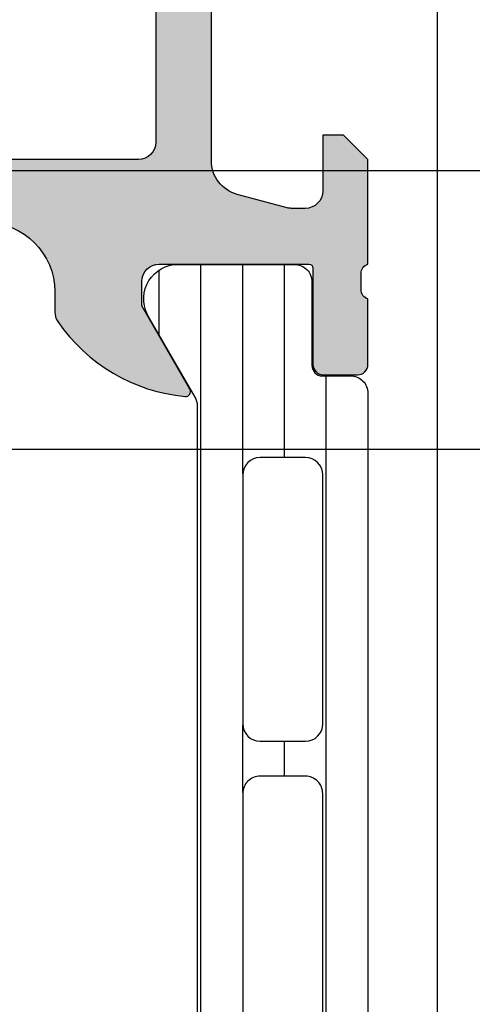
# Model space of a CAD drawing. Header units: millimetres. Extents: x 373037 to 682063, y 76092 to 274210.
# Tile 228 of 256: x 661421 to 661434, y 273221 to 273249. Entities that reach past the tile are written whole.
import ezdxf

# ---------------------------------------------------------------- set-up
doc = ezdxf.new("R2010")
doc.units = ezdxf.units.MM
doc.header["$LTSCALE"] = 100
doc.layers.add('PUDORYS', color=253, linetype='CONTINUOUS')

msp = doc.modelspace()

# ---------------------------------------------------------------- hatches: boundary and pattern name
at = {"layer": 'PUDORYS', "true_color": 0x939598}
h = msp.add_hatch(color=252, dxfattribs=at)
edge = h.paths.add_edge_path()
edge.add_arc((661366.1488604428, 273259.472451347), 0.5000674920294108, 90.0077324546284, 179.9922675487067)
edge.add_line((661365.6487929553, 273259.4725188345), (661365.6487929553, 273255.4725188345))
edge.add_arc((661366.1488604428, 273255.472586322), 0.5000674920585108, 180.0077324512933, 269.9922675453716)
edge.add_line((661366.1487929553, 273254.9725188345), (661367.4488417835, 273254.9725188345))
edge.add_arc((661367.4488048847, 273255.4725557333), 0.5000369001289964, 270.0042279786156, 359.9957720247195)
edge.add_line((661367.9488417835, 273255.4725188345), (661367.9488417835, 273255.9725188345))
edge.add_line((661367.9488417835, 273255.9725188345), (661366.9488417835, 273255.9725188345))
edge.add_line((661366.9488417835, 273255.9725188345), (661366.9488417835, 273257.4725188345))
edge.add_arc((661367.9488048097, 273257.4725558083), 0.9999630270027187, 89.99788148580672, 180.0021185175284, ccw=False)
edge.add_line((661367.9488417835, 273258.4725188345), (661371.9488417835, 273258.4725188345))
edge.add_arc((661371.9487649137, 273257.4724419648), 1.000076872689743, 0.004403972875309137, 89.99559602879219, ccw=False)
edge.add_line((661372.9488417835, 273257.4725188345), (661372.9488417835, 273255.9725188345))
edge.add_line((661372.9488417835, 273255.9725188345), (661371.9488417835, 273255.9725188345))
edge.add_line((661371.9488417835, 273255.9725188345), (661371.9488417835, 273255.4725188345))
edge.add_arc((661372.4487843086, 273255.4724613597), 0.4999425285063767, 179.9934131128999, 270.006586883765)
edge.add_line((661372.4488417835, 273254.9725188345), (661375.2488295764, 273254.9725188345))
edge.add_arc((661375.2488295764, 273255.4725188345), 0.5, 270, 360)
edge.add_line((661375.7488295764, 273255.4725188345), (661375.7488295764, 273255.6725188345))
edge.add_arc((661375.2488295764, 273255.6725188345), 0.5, 0, 90)
edge.add_line((661375.2488295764, 273256.1725188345), (661374.7488295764, 273256.1725188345))
edge.add_arc((661374.7488646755, 273256.6725539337), 0.5000351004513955, 180.004021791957, 269.9959782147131, ccw=False)
edge.add_line((661374.2488295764, 273256.6725188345), (661374.2488295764, 273257.4725218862))
edge.add_arc((661374.7488461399, 273257.4725053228), 0.5000165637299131, 90.00189796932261, 179.9981020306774, ccw=False)
edge.add_line((661374.7488295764, 273257.9725218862), (661406.0488234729, 273257.9725218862))
edge.add_line((661406.0488234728, 273257.9725218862), (661412.0872810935, 273257.5401252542))
edge.add_arc((661412.0488250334, 273256.5409055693), 0.9999594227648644, 0, 87.79599713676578, ccw=False)
edge.add_line((661413.0487844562, 273256.5409055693), (661413.0487844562, 273249.8724533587))
edge.add_arc((661412.5487844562, 273249.8724533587), 0.5, 270.0000000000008, 360, ccw=False)
edge.add_line((661412.5487844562, 273249.3724533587), (661411.6487844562, 273249.3724533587))
edge.add_arc((661411.6487844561, 273248.8724533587), 0.5, 90, 180)
edge.add_line((661411.1487844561, 273248.8724533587), (661411.1487844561, 273247.4724518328))
edge.add_arc((661411.0699480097, 273247.2049312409), 0.2788950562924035, -1.1645893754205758, 73.58012358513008, ccw=False)
edge.add_line((661411.3487854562, 273247.1992628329), (661411.3487854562, 273246.7456688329))
edge.add_arc((661411.0699173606, 273246.7400081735), 0.2789255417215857, -73.57540545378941, 1.1628700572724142, ccw=False)
edge.add_line((661411.1487844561, 273246.4724648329), (661411.1487844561, 273244.5924538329))
edge.add_arc((661411.4487844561, 273244.5924538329), 0.2999999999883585, 180, 270.0000000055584)
edge.add_line((661411.4487844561, 273244.2924538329), (661412.4287587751, 273244.2924538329))
edge.add_arc((661412.4287587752, 273244.5924538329), 0.2999999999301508, 269.9999999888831, 360)
edge.add_line((661412.7287587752, 273244.5924538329), (661412.7287587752, 273247.352451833))
edge.add_arc((661412.8487587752, 273247.352451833), 0.1199999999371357, 89.99999997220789, 180, ccw=False)
edge.add_line((661412.8487587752, 273247.4724518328), (661417.1487844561, 273247.4724518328))
edge.add_arc((661417.1487844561, 273246.9724518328), 0.5, 0, 90, ccw=False)
edge.add_line((661417.6487844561, 273246.9724518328), (661417.6487844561, 273246.2724518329))
edge.add_line((661417.6487844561, 273246.2724518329), (661416.2672889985, 273243.8796315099))
edge.add_arc((661416.3869042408, 273243.8105716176), 0.1381197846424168, 149.9999999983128, 270)
edge.add_line((661416.3869042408, 273243.6724518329), (661420.1487844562, 273243.6724518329))
edge.add_arc((661420.1487844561, 273241.6724518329), 2, 0, 90, ccw=False)
edge.add_line((661422.1487844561, 273241.6724518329), (661422.1487844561, 273241.1044564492))
edge.add_arc((661422.6487844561, 273241.1044564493), 0.4999999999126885, 180.0000000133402, 214.4790717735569)
edge.add_arc((661426.3582830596, 273243.651929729), 4.999999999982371, 214.4790717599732, 264.6507719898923)
edge.add_arc((661425.9106646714, 273238.8105784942), 0.1381197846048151, 262.2975625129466, 390.0000000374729)
edge.add_line((661426.0302799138, 273238.8796383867), (661424.6487844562, 273241.2724587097))
edge.add_line((661424.6487844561, 273241.2724587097), (661424.6487844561, 273241.9724587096))
edge.add_arc((661425.1487844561, 273241.9724587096), 0.5, 90, 180, ccw=False)
edge.add_line((661425.1487844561, 273242.4724587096), (661429.4488101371, 273242.4724587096))
edge.add_arc((661429.4488101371, 273242.3524587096), 0.1199999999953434, 0, 90, ccw=False)
edge.add_line((661429.5688101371, 273242.3524587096), (661429.5688101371, 273239.5924607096))
edge.add_arc((661429.8688101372, 273239.5924607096), 0.3000000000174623, 180, 269.9999999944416)
edge.add_line((661429.868810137, 273239.2924607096), (661430.848784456, 273239.2924607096))
edge.add_arc((661430.8487844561, 273239.5924607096), 0.3000000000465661, 270.0000000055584, 360)
edge.add_line((661431.1487844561, 273239.5924607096), (661431.1487844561, 273241.4724717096))
edge.add_arc((661431.2276515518, 273241.7400150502), 0.2789255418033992, 178.837129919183, 253.5754054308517, ccw=False)
edge.add_line((661430.9487834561, 273241.7456757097), (661430.9487834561, 273242.1992697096))
edge.add_arc((661431.2276209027, 273242.2049381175), 0.2788950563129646, 106.4198764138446, 181.1645893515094, ccw=False)
edge.add_line((661431.1487844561, 273242.4724587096), (661431.1487844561, 273245.472517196))
edge.add_line((661431.1487844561, 273245.472517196), (661430.4487120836, 273246.17262009))
edge.add_line((661430.4487120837, 273246.17262009), (661429.8487059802, 273246.17262009))
edge.add_line((661429.8487059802, 273246.17262009), (661429.8487059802, 273244.5726139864))
edge.add_arc((661429.3486965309, 273244.5726234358), 0.5000094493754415, 270.0010827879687, 359.99891720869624, ccw=False)
edge.add_line((661429.3487059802, 273244.0726139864), (661428.9532779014, 273244.0726139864))
edge.add_arc((661428.953277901, 273244.5726139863), 0.4999999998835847, 255.0000000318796, 270.00000003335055, ccw=False)
edge.add_line((661428.8238683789, 273244.0896510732), (661427.3899816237, 273244.4738598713))
edge.add_arc((661427.6488006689, 273245.4397856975), 0.9999999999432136, 179.9999999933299, 254.9999999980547, ccw=False)
edge.add_line((661426.6488006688, 273245.4397856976), (661426.6488006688, 273251.1726078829))
edge.add_line((661426.6488006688, 273251.1726078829), (661429.8487059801, 273251.1726078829))
edge.add_line((661429.8487059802, 273251.1726078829), (661429.8487059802, 273250.3726200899))
edge.add_line((661429.8487059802, 273250.3726200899), (661430.4487120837, 273250.3726200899))
edge.add_line((661430.4487120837, 273250.3726200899), (661431.1486937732, 273251.5850529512))
edge.add_line((661431.1486937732, 273251.5850529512), (661431.1486937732, 273252.6726078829))
edge.add_line((661431.1486937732, 273252.6726078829), (661416.1487844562, 273252.6726078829))
edge.add_arc((661416.1487844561, 273253.1726078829), 0.5, 180, 270, ccw=False)
edge.add_line((661415.6487844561, 273253.1726078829), (661415.6487844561, 273258.9725188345))
edge.add_arc((661414.6487844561, 273258.9725188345), 1, 0, 90)
edge.add_line((661414.6487844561, 273259.9725188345), (661366.1487929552, 273259.9725188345))
edge = h.paths.add_edge_path(flags=16)
edge.add_line((661425.0488006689, 273250.3726200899), (661425.0488006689, 273245.9726200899))
edge.add_arc((661424.5488006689, 273245.9726200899), 0.5, 270.0000000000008, 360, ccw=False)
edge.add_line((661424.5488006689, 273245.4726200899), (661420.1488006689, 273245.4726200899))
edge.add_arc((661420.1488006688, 273245.9726200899), 0.5, 180, 270, ccw=False)
edge.add_line((661419.6488006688, 273245.9726200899), (661419.6488006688, 273250.3726200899))
edge.add_arc((661420.1488006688, 273250.3726200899), 0.5, 90, 180, ccw=False)
edge.add_line((661420.1488006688, 273250.8726200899), (661424.5488006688, 273250.8726200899))
edge.add_arc((661424.5488006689, 273250.3726200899), 0.5, 0, 90, ccw=False)
h = msp.add_hatch(dxfattribs=at)
h.set_pattern_fill('_USER', color=252, scale=1.2, angle=270, style=0, pattern_type=0)
h.set_pattern_definition([(270, (661431.1487929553, 273242.4725188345), (1.2, -2.20433997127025e-16), [])])
edge = h.paths.add_edge_path()
edge.add_line((661426.1817811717, 273238.6484089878), (661424.8633114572, 273240.9320658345))
edge.add_arc((661425.7045641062, 273241.4727007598), 0.9999960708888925, 98.18160805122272, 212.7270160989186, ccw=False)
edge.add_line((661425.5622534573, 273242.4625188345), (661429.0387949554, 273242.4625188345))
edge.add_arc((661429.0387975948, 273241.9625228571), 0.4999959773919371, -0.0003024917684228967, 90.00030247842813, ccw=False)
edge.add_line((661429.5387935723, 273241.9625202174), (661429.538461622, 273239.5625218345))
edge.add_arc((661429.838461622, 273239.5625218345), 0.3000000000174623, 180, 269.9999999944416)
edge.add_line((661429.8384616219, 273239.2625218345), (661430.6487929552, 273239.2625218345))
edge.add_arc((661430.6487956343, 273238.7625245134), 0.4999973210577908, -0.00030698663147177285, 90.00030698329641, ccw=False)
edge.add_line((661431.1487929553, 273238.7625218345), (661431.1487929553, 273208.6800475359))
edge.add_arc((661430.6487956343, 273208.680044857), 0.4999973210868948, -90.00030698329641, 0.00030698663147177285, ccw=False)
edge.add_line((661430.6487929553, 273208.1800475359), (661429.838461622, 273208.1800475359))
edge.add_arc((661429.838461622, 273207.8800475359), 0.3000000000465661, 90.00000000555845, 180)
edge.add_line((661429.538461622, 273207.8800475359), (661429.5387935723, 273205.480049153))
edge.add_arc((661429.0387975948, 273205.4800465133), 0.4999959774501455, -90.00030247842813, 0.0003024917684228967, ccw=False)
edge.add_line((661429.0387949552, 273204.9800505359), (661425.5622534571, 273204.9800505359))
edge.add_arc((661425.7045641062, 273205.9698686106), 0.9999960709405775, 147.2729839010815, 261.81839194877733, ccw=False)
edge.add_line((661424.8633114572, 273206.5105035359), (661426.1817811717, 273208.7941603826))
edge.add_arc((661425.7487684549, 273209.0441603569), 0.5000000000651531, 330.0000034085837, 359.9999401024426)
edge.add_line((661426.2487684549, 273209.0441598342), (661426.2487684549, 273238.3984095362))
edge.add_arc((661425.7487684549, 273238.3984090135), 0.5000000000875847, 5.989755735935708e-05, 29.99999659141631)
edge = h.paths.add_edge_path(flags=16)
edge.add_line((661427.5487792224, 273218.0716918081), (661427.5487944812, 273210.921667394))
edge.add_arc((661428.0488380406, 273210.9217109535), 0.5000435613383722, 180.0049911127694, 269.9950088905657)
edge.add_line((661428.0487944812, 273210.421667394), (661429.348803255, 273210.421667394))
edge.add_arc((661429.3487756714, 273210.9216797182), 0.5000123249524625, 270.0031607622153, 359.998587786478)
edge.add_line((661429.8487879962, 273210.921667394), (661429.8487879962, 273218.0716918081))
edge.add_arc((661429.3487444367, 273218.0716482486), 0.5000435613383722, 0.004991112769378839, 89.99500889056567)
edge.add_line((661429.3487879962, 273218.5716918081), (661428.0487792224, 273218.5716918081))
edge.add_arc((661428.0488227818, 273218.0716482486), 0.5000435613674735, 90.00499110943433, 179.9950088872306)
edge = h.paths.add_edge_path(flags=16)
edge.add_line((661427.5487792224, 273236.4216913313), (661427.5487792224, 273229.2716654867))
edge.add_arc((661428.0488227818, 273229.2717090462), 0.5000435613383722, 180.0049911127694, 269.9950088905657)
edge.add_line((661428.0487792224, 273228.7716654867), (661429.3487879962, 273228.7716654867))
edge.add_arc((661429.3487444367, 273229.2717090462), 0.5000435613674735, 270.0049911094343, 359.9950088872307)
edge.add_line((661429.8487879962, 273229.2716654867), (661429.8487879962, 273236.4216913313))
edge.add_arc((661429.3487444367, 273236.4216477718), 0.5000435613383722, 0.004991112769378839, 89.99500889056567)
edge.add_line((661429.3487879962, 273236.9216913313), (661428.0487792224, 273236.9216913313))
edge.add_arc((661428.0488227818, 273236.4216477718), 0.5000435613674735, 90.00499110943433, 179.9950088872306)
edge = h.paths.add_edge_path(flags=16)
edge.add_line((661427.5487792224, 273227.2716654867), (661427.5487792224, 273220.0716918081))
edge.add_arc((661428.0487284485, 273220.0716410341), 0.4999492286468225, 179.9941811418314, 270.0058188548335)
edge.add_line((661428.0487792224, 273219.5716918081), (661429.3487879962, 273219.5716918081))
edge.add_arc((661429.3488387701, 273220.0716410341), 0.4999492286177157, 269.9941811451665, 360.0058188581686)
edge.add_line((661429.8487879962, 273220.0716918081), (661429.8487879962, 273227.2716654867))
edge.add_arc((661429.3488387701, 273227.2717162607), 0.4999492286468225, 359.9941811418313, 450.0058188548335)
edge.add_line((661429.3487879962, 273227.7716654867), (661428.0487792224, 273227.7716654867))
edge.add_arc((661428.0487284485, 273227.2717162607), 0.4999492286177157, 89.99418114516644, 180.0058188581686)

# ---------------------------------------------------------------- linework, layer by layer
at = {"layer": 'PUDORYS', "color": 252, "ltscale": 15, "true_color": 0x939598}
for points in [[(661361.1488211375, 273174.972493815), (661433.1487929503, 273174.972493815), (661433.1487929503, 273259.972465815), (661361.1488211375, 273259.972465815)], [(655063.636877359, 249619.1544343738), (681589.639597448, 249619.1544343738), (681589.639597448, 273245.1544306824), (655063.636877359, 273245.1544306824)], [(681581.6396141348, 273237.1544306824), (655071.6368773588, 273237.1544306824), (655071.6368773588, 249627.1544343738), (681581.6396141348, 249627.1544343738)]]:
    msp.add_lwpolyline(points, close=True, dxfattribs=at)
at = {"layer": 'PUDORYS', "color": 252, "true_color": 0x939598}
msp.add_lwpolyline([(661420.1487844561, 273243.6724518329, -0.4142135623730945), (661422.1487844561, 273241.6724518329), (661422.1487844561, 273241.1044564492, 0.1515887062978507), (661422.2366179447, 273240.8214038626, 0.2224807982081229), (661425.8921527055, 273238.6737048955, 0.6230654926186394), (661426.0302799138, 273238.8796383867), (661424.6487844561, 273241.2724587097), (661424.6487844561, 273241.9724587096, -0.414213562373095), (661425.1487844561, 273242.4724587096), (661429.4488101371, 273242.4724587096, -0.414213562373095), (661429.5688101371, 273242.3524587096), (661429.5688101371, 273239.5924607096, 0.414213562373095), (661429.868810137, 273239.2924607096), (661430.8487844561, 273239.2924607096, 0.414213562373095), (661431.1487844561, 273239.5924607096), (661431.1487844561, 273241.4724717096, -0.3381811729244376), (661430.9487834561, 273241.7456757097), (661430.9487834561, 273242.1992697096, -0.338212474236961), (661431.1487844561, 273242.4724587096), (661431.1487844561, 273245.472517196), (661430.4487120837, 273246.17262009), (661429.8487059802, 273246.17262009), (661429.8487059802, 273244.5726139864, -0.4142024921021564), (661429.3487059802, 273244.0726139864), (661428.9532779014, 273244.0726139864, -0.06554346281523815), (661428.8238683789, 273244.0896510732), (661427.3899816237, 273244.4738598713, -0.339454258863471), (661426.6488006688, 273245.4397856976), (661426.6488006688, 273251.1726078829)], format="xyb", dxfattribs=at)
for points in [[(661425.0488006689, 273250.3726200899), (661425.0488006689, 273245.9726200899, -0.4142135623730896), (661424.5488006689, 273245.4726200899), (661420.1488006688, 273245.4726200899, -0.4142135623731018), (661419.6488006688, 273245.9726200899), (661419.6488006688, 273250.3726200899, -0.4142135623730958), (661420.1488006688, 273250.8726200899), (661424.5488006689, 273250.8726200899, -0.4142135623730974)], [(661426.1817811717, 273238.6484089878), (661424.8633114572, 273240.9320658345, -0.5460410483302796), (661425.5622534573, 273242.4625188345), (661429.0387949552, 273242.4625188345, -0.414216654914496), (661429.5387935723, 273241.9625202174), (661429.538461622, 273239.5625218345, 0.414213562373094), (661429.8384616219, 273239.2625218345), (661430.6487929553, 273239.2625218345, -0.414216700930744), (661431.1487929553, 273238.7625218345), (661431.1487929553, 273208.6800475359, -0.414216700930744), (661430.6487929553, 273208.1800475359), (661429.8384616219, 273208.1800475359, 0.414213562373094), (661429.538461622, 273207.8800475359), (661429.5387935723, 273205.480049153, -0.4142166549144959), (661429.0387949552, 273204.9800505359), (661425.5622534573, 273204.9800505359, -0.5460410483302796), (661424.8633114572, 273206.5105035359), (661426.1817811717, 273208.7941603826, 0.1316522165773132), (661426.2487684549, 273209.0441598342), (661426.2487684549, 273238.3984095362, 0.1316522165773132)], [(661427.5487792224, 273236.4216913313), (661427.5487792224, 273229.2716654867, 0.414162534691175), (661428.0487792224, 273228.7716654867), (661429.3487879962, 273228.7716654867, 0.4141625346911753), (661429.8487879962, 273229.2716654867), (661429.8487879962, 273236.4216913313, 0.4141625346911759), (661429.3487879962, 273236.9216913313), (661428.0487792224, 273236.9216913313, 0.4141625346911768)], [(661427.5487792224, 273227.2716654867), (661427.5487792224, 273220.0716918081, 0.4142730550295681), (661428.0487792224, 273219.5716918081), (661429.3487879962, 273219.5716918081, 0.4142730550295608), (661429.8487879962, 273220.0716918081), (661429.8487879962, 273227.2716654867, 0.4142730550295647), (661429.3487879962, 273227.7716654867), (661428.0487792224, 273227.7716654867, 0.414273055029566)]]:
    msp.add_lwpolyline(points, format="xyb", close=True, dxfattribs=at)

doc.saveas('drawing.dxf')
